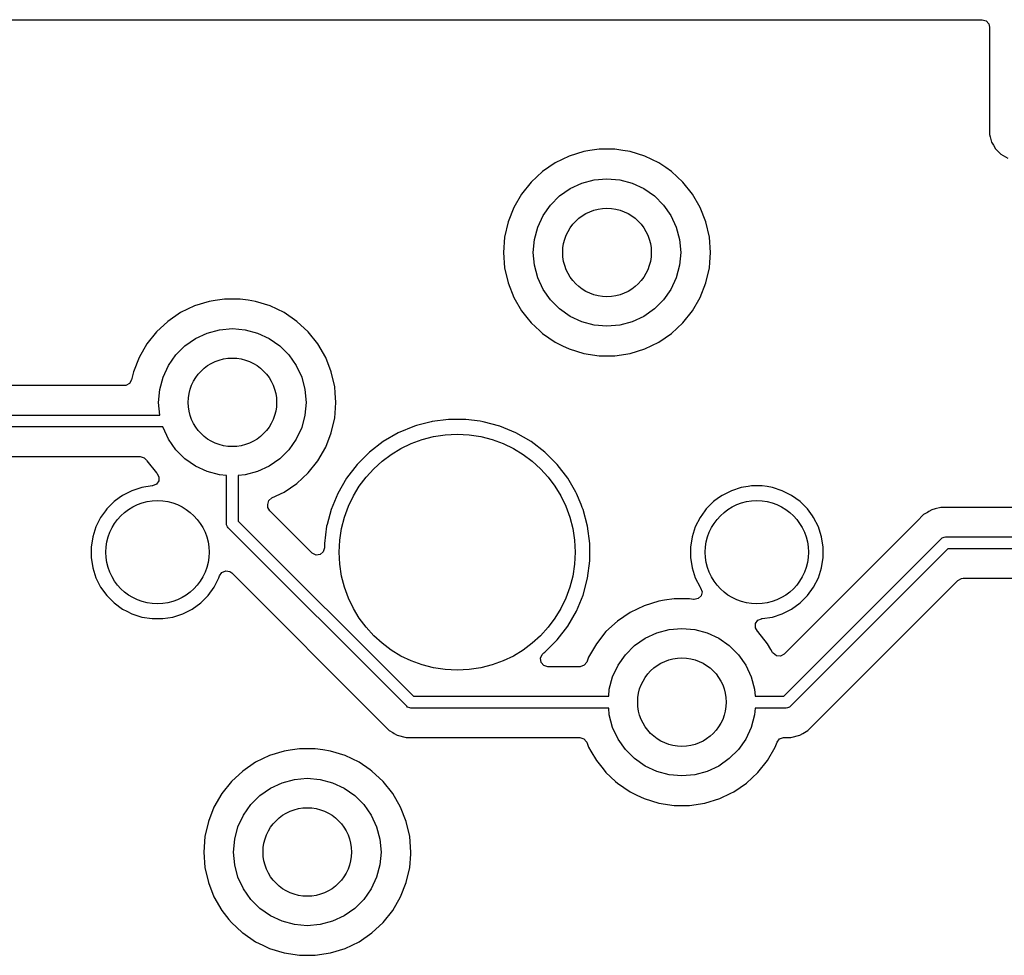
# Model space of a CAD drawing. Extents: x 98 to 223, y -135 to -41.
# Tile 19 of 23: x 157 to 173, y -62 to -46. Entities that reach past the tile are written whole.
import ezdxf

# ---------------------------------------------------------------- set-up
doc = ezdxf.new("R2010")
doc.units = 0
doc.layers.add('BLACK', color=7, linetype='CONTINUOUS')

msp = doc.modelspace()

# ---------------------------------------------------------------- linework, layer by layer
at = {"layer": 'BLACK', "linetype": 'CONTINUOUS'}
for p, q in [((154.688392, -46.06175), (173.048, -46.06175)), ((173.048, -46.06175), (173.115039, -46.081435)), ((173.115039, -46.081435), (173.160794, -46.134239)), ((173.160794, -46.134239), (173.172, -46.18575)), ((173.172, -46.18575), (173.172, -48.008392)), ((173.172, -48.008392), (173.181911, -48.04538)), ((173.181911, -48.04538), (173.206108, -48.135687)), ((173.206108, -48.135687), (173.236376, -48.188111)), ((173.236376, -48.188111), (173.272, -48.249814)), ((166.046173, -48.372188), (165.809803, -48.486017)), ((166.296876, -48.294856), (166.046173, -48.372188)), ((166.296882, -48.294855), (166.296876, -48.294856)), ((166.296885, -48.294854), (166.296882, -48.294855)), ((166.394747, -48.280103), (166.296885, -48.294854)), ((166.556312, -48.25575), (166.394747, -48.280103)), ((166.556318, -48.25575), (166.556312, -48.25575)), ((166.818682, -48.25575), (166.556318, -48.25575)), ((166.818687, -48.25575), (166.818682, -48.25575)), ((166.953323, -48.276044), (166.818687, -48.25575)), ((167.078115, -48.294854), (166.953323, -48.276044)), ((167.078119, -48.294855), (167.078115, -48.294854)), ((167.078123, -48.294856), (167.078119, -48.294855)), ((167.328827, -48.372188), (167.078123, -48.294856)), ((167.565196, -48.486017), (167.328825, -48.372188)), ((167.328825, -48.372188), (167.328827, -48.372188)), ((173.272, -48.249814), (173.365186, -48.343)), ((173.365186, -48.343), (173.479314, -48.408892)), ((165.809802, -48.486018), (165.59302, -48.633817)), ((165.809803, -48.486017), (165.809802, -48.486018)), ((167.565197, -48.486018), (167.565196, -48.486017)), ((167.5652, -48.48602), (167.565197, -48.486018)), ((167.565204, -48.486022), (167.5652, -48.48602)), ((167.683988, -48.567008), (167.565204, -48.486022)), ((167.781979, -48.633817), (167.683988, -48.567008)), ((165.59302, -48.633817), (165.400698, -48.812264)), ((167.974301, -48.812264), (167.781979, -48.633817)), ((165.400698, -48.812264), (165.237114, -49.017393)), ((166.0625, -48.923718), (166.259975, -48.831634)), ((166.259975, -48.831634), (166.47044, -48.77524)), ((166.47044, -48.77524), (166.6875, -48.75625)), ((166.6875, -48.75625), (166.90456, -48.77524)), ((166.90456, -48.77524), (167.115025, -48.831634)), ((167.115025, -48.831634), (167.3125, -48.923718)), ((167.974304, -48.812268), (167.974301, -48.812264)), ((167.974305, -48.812269), (167.974304, -48.812268)), ((168.137886, -49.017393), (167.974305, -48.812269)), ((165.237114, -49.017393), (165.105932, -49.244606)), ((165.729944, -49.202765), (165.884015, -49.048694)), ((165.884015, -49.048694), (166.0625, -48.923718)), ((167.3125, -48.923718), (167.490985, -49.048694)), ((167.490985, -49.048694), (167.645056, -49.202765)), ((168.269068, -49.244607), (168.137886, -49.017393)), ((165.604968, -49.38125), (165.729944, -49.202765)), ((167.645056, -49.202765), (167.770032, -49.38125)), ((165.105932, -49.244606), (165.010082, -49.488828)), ((165.512884, -49.578725), (165.604968, -49.38125)), ((167.770032, -49.38125), (167.862116, -49.578725)), ((168.36492, -49.488834), (168.269068, -49.244607)), ((165.010076, -49.488847), (164.951697, -49.744624)), ((165.010082, -49.488828), (165.010076, -49.488847)), ((168.423302, -49.74462), (168.36492, -49.488834)), ((165.45649, -49.78919), (165.512884, -49.578725)), ((167.862116, -49.578725), (167.91851, -49.78919)), ((164.951696, -49.744629), (164.932092, -50.006245)), ((164.951697, -49.744624), (164.951696, -49.744629)), ((165.4375, -50.00625), (165.45649, -49.78919)), ((167.91851, -49.78919), (167.9375, -50.00625)), ((168.423302, -49.744624), (168.423302, -49.74462)), ((168.423303, -49.744629), (168.423302, -49.744624)), ((168.442908, -50.006245), (168.423303, -49.744629)), ((164.932092, -50.006245), (164.932092, -50.006254)), ((164.932092, -50.006254), (164.951696, -50.26787)), ((165.45649, -50.22331), (165.4375, -50.00625)), ((167.9375, -50.00625), (167.91851, -50.22331)), ((168.43017, -50.176236), (168.442908, -50.006254)), ((168.442908, -50.006254), (168.442908, -50.006245)), ((165.512884, -50.433775), (165.45649, -50.22331)), ((167.91851, -50.22331), (167.862116, -50.433775)), ((168.423302, -50.26788), (168.43017, -50.176236)), ((164.951696, -50.26787), (164.951697, -50.267875)), ((164.951697, -50.267875), (165.010076, -50.523652)), ((168.36492, -50.523666), (168.423302, -50.26788)), ((165.010076, -50.523652), (165.010078, -50.523661)), ((165.010078, -50.523661), (165.01008, -50.523666)), ((165.01008, -50.523666), (165.105932, -50.767893)), ((165.604968, -50.63125), (165.512884, -50.433775)), ((167.862116, -50.433775), (167.770032, -50.63125)), ((168.269068, -50.767893), (168.36492, -50.523666)), ((165.729944, -50.809735), (165.604968, -50.63125)), ((167.770032, -50.63125), (167.645056, -50.809735)), ((159.946876, -50.834856), (159.696173, -50.912188)), ((159.946882, -50.834855), (159.946876, -50.834856)), ((159.946885, -50.834854), (159.946882, -50.834855)), ((160.044747, -50.820103), (159.946885, -50.834854)), ((160.206312, -50.79575), (160.044747, -50.820103)), ((160.206318, -50.79575), (160.206312, -50.79575)), ((160.468682, -50.79575), (160.206318, -50.79575)), ((160.468687, -50.79575), (160.468682, -50.79575)), ((160.603323, -50.816044), (160.468687, -50.79575)), ((160.728115, -50.834854), (160.603323, -50.816044)), ((160.728119, -50.834855), (160.728115, -50.834854)), ((160.728123, -50.834856), (160.728119, -50.834855)), ((160.978827, -50.912188), (160.728123, -50.834856)), ((165.105932, -50.767893), (165.237114, -50.995107)), ((165.884015, -50.963806), (165.729944, -50.809735)), ((167.645056, -50.809735), (167.490985, -50.963806)), ((168.137886, -50.995107), (168.269068, -50.767893)), ((159.459802, -51.026018), (159.24302, -51.173817)), ((159.459803, -51.026017), (159.459802, -51.026018)), ((159.696173, -50.912188), (159.459803, -51.026017)), ((161.215196, -51.026017), (160.978825, -50.912188)), ((160.978825, -50.912188), (160.978827, -50.912188)), ((161.215197, -51.026018), (161.215196, -51.026017)), ((161.2152, -51.02602), (161.215197, -51.026018)), ((161.215204, -51.026022), (161.2152, -51.02602)), ((161.431979, -51.173817), (161.215204, -51.026022)), ((165.237114, -50.995107), (165.329158, -51.110526)), ((166.0625, -51.088782), (165.884015, -50.963806)), ((167.490985, -50.963806), (167.3125, -51.088782)), ((167.974305, -51.200231), (168.137886, -50.995107)), ((159.24302, -51.173817), (159.050698, -51.352264)), ((161.624301, -51.352264), (161.431979, -51.173817)), ((165.329158, -51.110526), (165.400698, -51.200235)), ((165.400698, -51.200235), (165.54675, -51.33575)), ((166.259975, -51.180866), (166.0625, -51.088782)), ((166.47044, -51.23726), (166.259975, -51.180866)), ((166.6875, -51.25625), (166.47044, -51.23726)), ((166.90456, -51.23726), (166.6875, -51.25625)), ((167.115025, -51.180866), (166.90456, -51.23726)), ((167.3125, -51.088782), (167.115025, -51.180866)), ((167.781979, -51.378683), (167.974305, -51.200231)), ((159.050698, -51.352264), (158.887114, -51.557393)), ((159.7125, -51.463718), (159.909975, -51.371634)), ((159.909975, -51.371634), (160.12044, -51.31524)), ((160.12044, -51.31524), (160.3375, -51.29625)), ((160.3375, -51.29625), (160.55456, -51.31524)), ((160.55456, -51.31524), (160.765025, -51.371634)), ((160.765025, -51.371634), (160.9625, -51.463718)), ((161.624304, -51.352268), (161.624301, -51.352264)), ((161.624305, -51.352269), (161.624304, -51.352268)), ((161.787886, -51.557393), (161.624305, -51.352269)), ((165.54675, -51.33575), (165.593021, -51.378683)), ((165.593021, -51.378683), (165.809796, -51.526478)), ((167.565204, -51.526478), (167.781979, -51.378683)), ((158.887114, -51.557393), (158.755932, -51.784606)), ((159.534015, -51.588694), (159.7125, -51.463718)), ((160.9625, -51.463718), (161.140985, -51.588694)), ((161.919068, -51.784607), (161.787886, -51.557393)), ((165.809796, -51.526478), (165.809801, -51.52648)), ((165.809801, -51.52648), (165.809802, -51.526481)), ((165.809802, -51.526481), (165.809803, -51.526482)), ((165.809803, -51.526482), (165.935343, -51.586938)), ((167.328823, -51.640313), (167.565204, -51.526478)), ((159.379944, -51.742765), (159.534015, -51.588694)), ((161.140985, -51.588694), (161.295056, -51.742765)), ((165.935343, -51.586938), (166.046173, -51.640311)), ((166.046173, -51.640311), (166.046174, -51.640311)), ((166.046174, -51.640311), (166.046177, -51.640313)), ((166.046177, -51.640313), (166.296885, -51.717646)), ((166.296885, -51.717646), (166.556318, -51.75675)), ((166.818682, -51.75675), (167.078115, -51.717646)), ((167.078115, -51.717646), (167.328823, -51.640313)), ((158.755932, -51.784606), (158.660082, -52.028828)), ((159.254968, -51.92125), (159.379944, -51.742765)), ((161.295056, -51.742765), (161.420032, -51.92125)), ((162.01492, -52.028834), (161.919068, -51.784607)), ((166.556318, -51.75675), (166.818682, -51.75675)), ((158.660077, -52.028845), (158.62858, -52.166843)), ((158.660082, -52.028828), (158.660077, -52.028845)), ((159.162884, -52.118725), (159.254968, -51.92125)), ((161.420032, -51.92125), (161.512116, -52.118725)), ((162.073302, -52.28462), (162.01492, -52.028834)), ((158.594471, -52.227821), (158.53281, -52.260679)), ((158.62858, -52.166843), (158.594471, -52.227821)), ((159.10649, -52.32919), (159.162884, -52.118725)), ((161.512116, -52.118725), (161.56851, -52.32919)), ((158.507689, -52.26325), (150.636853, -52.26325)), ((158.53281, -52.260679), (158.507689, -52.26325)), ((159.0875, -52.54625), (159.10649, -52.32919)), ((161.56851, -52.32919), (161.5875, -52.54625)), ((162.073302, -52.284624), (162.073302, -52.28462)), ((162.073303, -52.284629), (162.073302, -52.284624)), ((162.081012, -52.387495), (162.073303, -52.284629)), ((162.092908, -52.546245), (162.081012, -52.387495)), ((159.10649, -52.76331), (159.0875, -52.54625)), ((161.5875, -52.54625), (161.56851, -52.76331)), ((162.07897, -52.732243), (162.092908, -52.546254)), ((162.092908, -52.546254), (162.092908, -52.546245)), ((162.073302, -52.80788), (162.07897, -52.732243)), ((150.148751, -52.76375), (159.106608, -52.76375)), ((159.106608, -52.76375), (159.10649, -52.76331)), ((161.56851, -52.76331), (161.512116, -52.973775)), ((162.01492, -53.063666), (162.073302, -52.80788)), ((163.707507, -52.874257), (163.457484, -52.94125)), ((163.721585, -52.872403), (163.707507, -52.874257)), ((163.999986, -52.83575), (163.721585, -52.872403)), ((163.999994, -52.83575), (163.999986, -52.83575)), ((164.295006, -52.83575), (163.999994, -52.83575)), ((164.295013, -52.83575), (164.295006, -52.83575)), ((164.538334, -52.867785), (164.295013, -52.83575)), ((164.587493, -52.874257), (164.538334, -52.867785)), ((164.872452, -52.950611), (164.587493, -52.874257)), ((159.160198, -52.96375), (150.148751, -52.96375)), ((159.162884, -52.973775), (159.160198, -52.96375)), ((159.254968, -53.17125), (159.162884, -52.973775)), ((161.512116, -52.973775), (161.420032, -53.17125)), ((161.919068, -53.307893), (162.01492, -53.063666)), ((163.149989, -53.063508), (162.894506, -53.211011)), ((163.149999, -53.063504), (163.149989, -53.063508)), ((163.422538, -52.950614), (163.149999, -53.063504)), ((163.422548, -52.950611), (163.422538, -52.950614)), ((163.457484, -52.94125), (163.422548, -52.950611)), ((164.872454, -52.950612), (164.872452, -52.950611)), ((164.872461, -52.950614), (164.872454, -52.950612)), ((165.145, -53.063504), (164.872461, -52.950614)), ((165.14501, -53.063508), (165.145, -53.063504)), ((165.400493, -53.211011), (165.14501, -53.063508)), ((159.379944, -53.349735), (159.254968, -53.17125)), ((161.420032, -53.17125), (161.295056, -53.349735)), ((162.894506, -53.211011), (162.660459, -53.390602)), ((165.63454, -53.390602), (165.400493, -53.211011)), ((159.534015, -53.503806), (159.379944, -53.349735)), ((161.295056, -53.349735), (161.140985, -53.503806)), ((161.787886, -53.535107), (161.919068, -53.307893)), ((162.660452, -53.390608), (162.451858, -53.599202)), ((162.660459, -53.390602), (162.660452, -53.390608)), ((165.634547, -53.390608), (165.63454, -53.390602)), ((165.843141, -53.599202), (165.634547, -53.390608)), ((150.636853, -53.46425), (158.774614, -53.46425)), ((158.774614, -53.46425), (158.841653, -53.483935)), ((158.841653, -53.483935), (158.881999, -53.526248)), ((158.881999, -53.526248), (158.887114, -53.535107)), ((158.887114, -53.535107), (158.887116, -53.53511)), ((158.887116, -53.53511), (158.887117, -53.535111)), ((158.887117, -53.535111), (159.050697, -53.740234)), ((159.7125, -53.628782), (159.534015, -53.503806)), ((161.140985, -53.503806), (160.9625, -53.628782)), ((161.624305, -53.740231), (161.787886, -53.535107)), ((159.050697, -53.740234), (159.056877, -53.745967)), ((159.909975, -53.720866), (159.7125, -53.628782)), ((160.12044, -53.77726), (159.909975, -53.720866)), ((160.765025, -53.720866), (160.55456, -53.77726)), ((160.9625, -53.628782), (160.765025, -53.720866)), ((161.431979, -53.918683), (161.624305, -53.740231)), ((162.451852, -53.599209), (162.272261, -53.833256)), ((162.451858, -53.599202), (162.451852, -53.599209)), ((165.843147, -53.599209), (165.843141, -53.599202)), ((166.022738, -53.833256), (165.843147, -53.599209)), ((159.09026, -53.875824), (159.050511, -53.933285)), ((159.056877, -53.745967), (159.092633, -53.805994)), ((159.092633, -53.805994), (159.09026, -53.875824)), ((160.2375, -53.787501), (160.12044, -53.77726)), ((160.2375, -54.599652), (160.2375, -53.787501)), ((160.55456, -53.77726), (160.4375, -53.787501)), ((160.4375, -53.787501), (160.4375, -54.55823)), ((162.272261, -53.833256), (162.124758, -54.088739)), ((166.157388, -54.066478), (166.022738, -53.833256)), ((158.635457, -54.043207), (158.477609, -54.123636)), ((158.63546, -54.043206), (158.635457, -54.043207)), ((158.803943, -53.988464), (158.63546, -54.043206)), ((158.978928, -53.960748), (158.803943, -53.988464)), ((158.982288, -53.960484), (158.978928, -53.960748)), ((158.986006, -53.960134), (158.982288, -53.960484)), ((159.050511, -53.933285), (158.986006, -53.960134)), ((161.008198, -54.166166), (161.215204, -54.066478)), ((161.215204, -54.066478), (161.431979, -53.918683)), ((166.170243, -54.088743), (166.157388, -54.066478)), ((168.795457, -54.043207), (168.637609, -54.123636)), ((168.79546, -54.043206), (168.795457, -54.043207)), ((168.963943, -53.988464), (168.79546, -54.043206)), ((169.080595, -53.969988), (168.963943, -53.988464)), ((169.138921, -53.96075), (169.080595, -53.969988)), ((169.316079, -53.96075), (169.138921, -53.96075)), ((169.403567, -53.974607), (169.316079, -53.96075)), ((169.491056, -53.988464), (169.403567, -53.974607)), ((169.659539, -54.043206), (169.491056, -53.988464)), ((169.659542, -54.043207), (169.659539, -54.043206)), ((169.81739, -54.123636), (169.659542, -54.043207)), ((158.334283, -54.227769), (158.209019, -54.353033)), ((158.334284, -54.227769), (158.334283, -54.227769)), ((158.334286, -54.227767), (158.334284, -54.227769)), ((158.419507, -54.16585), (158.334286, -54.227767)), ((158.477609, -54.123636), (158.419507, -54.16585)), ((160.938, -54.277886), (160.957685, -54.210847)), ((160.957685, -54.210847), (161.008198, -54.166166)), ((162.124754, -54.088749), (162.011864, -54.361288)), ((162.124758, -54.088739), (162.124754, -54.088749)), ((166.248589, -54.277886), (166.170243, -54.088743)), ((168.494283, -54.227769), (168.369019, -54.353033)), ((168.494284, -54.227769), (168.494283, -54.227769)), ((168.494286, -54.227767), (168.494284, -54.227769)), ((168.579507, -54.16585), (168.494286, -54.227767)), ((168.637609, -54.123636), (168.579507, -54.16585)), ((169.960714, -54.227767), (169.81739, -54.123636)), ((170.085983, -54.353036), (169.960714, -54.227767)), ((158.184169, -54.387236), (158.104886, -54.496359)), ((158.209017, -54.353036), (158.184169, -54.387236)), ((158.209019, -54.353034), (158.209017, -54.353036)), ((158.209019, -54.353033), (158.209019, -54.353034)), ((160.938, -54.299555), (160.938, -54.277886)), ((160.940834, -54.325913), (160.938, -54.299555)), ((160.974319, -54.387236), (160.940834, -54.325913)), ((161.685319, -55.098236), (160.974319, -54.387236)), ((162.011861, -54.361298), (161.944084, -54.614249)), ((162.011864, -54.361288), (162.011861, -54.361298)), ((166.268856, -54.326817), (166.248589, -54.277886)), ((166.283139, -54.361298), (166.268856, -54.326817)), ((166.359493, -54.646257), (166.283139, -54.361298)), ((168.344169, -54.387236), (168.264886, -54.496359)), ((168.369017, -54.353036), (168.344169, -54.387236)), ((168.369019, -54.353034), (168.369017, -54.353036)), ((168.369019, -54.353033), (168.369019, -54.353034)), ((170.170354, -54.469163), (170.085983, -54.353036)), ((172.142111, -54.39686), (172.119184, -54.410097)), ((172.142112, -54.396859), (172.142111, -54.39686)), ((172.192225, -54.367925), (172.142112, -54.396859)), ((172.192226, -54.367924), (172.192225, -54.367925)), ((172.247797, -54.353034), (172.192226, -54.367924)), ((172.344959, -54.326999), (172.247797, -54.353034)), ((172.503073, -54.326999), (172.344959, -54.326999)), ((172.510669, -54.326999), (172.503073, -54.326999)), ((172.510685, -54.327), (172.510669, -54.326999)), ((177.658147, -54.327), (172.510685, -54.327)), ((158.104886, -54.496359), (158.024457, -54.654207)), ((160.4375, -54.55823), (163.40552, -57.52625)), ((168.264886, -54.496359), (168.184457, -54.654207)), ((171.943494, -54.558786), (169.689428, -56.812851)), ((170.190113, -54.496359), (170.170354, -54.469163)), ((170.270542, -54.654207), (170.190113, -54.496359)), ((172.055298, -54.446981), (171.943494, -54.558786)), ((172.055301, -54.446979), (172.055298, -54.446981)), ((172.119184, -54.410097), (172.055301, -54.446979)), ((158.024456, -54.65421), (157.969714, -54.822693)), ((158.024457, -54.654207), (158.024456, -54.65421)), ((160.239421, -54.619161), (160.2375, -54.599652)), ((160.254353, -54.655209), (160.239421, -54.619161)), ((160.266789, -54.670363), (160.254353, -54.655209)), ((163.293387, -57.696961), (160.266789, -54.670363)), ((161.935506, -54.646265), (161.897, -54.938736)), ((161.935508, -54.646254), (161.935506, -54.646265)), ((161.944084, -54.614249), (161.935508, -54.646254)), ((166.398, -54.938744), (166.359493, -54.646257)), ((168.184456, -54.65421), (168.129714, -54.822693)), ((168.184457, -54.654207), (168.184456, -54.65421)), ((170.270543, -54.65421), (170.270542, -54.654207)), ((170.28458, -54.697413), (170.270543, -54.65421)), ((170.325286, -54.822695), (170.28458, -54.697413)), ((157.969714, -54.822693), (157.942, -54.997671)), ((168.129714, -54.822693), (168.102, -54.997671)), ((169.683844, -57.52625), (172.353305, -54.856789)), ((170.353, -54.997671), (170.325286, -54.822695)), ((172.353305, -54.856789), (172.368459, -54.844353)), ((172.368459, -54.844353), (172.404507, -54.829421)), ((172.404507, -54.829421), (172.424016, -54.8275)), ((172.424016, -54.8275), (178.146249, -54.8275)), ((157.942, -54.997671), (157.942, -55.174828)), ((161.897, -55.010555), (161.877315, -55.077594)), ((161.897, -54.938736), (161.897, -55.010555)), ((166.398, -55.233756), (166.398, -54.938744)), ((168.102, -54.997671), (168.102, -55.174828)), ((172.465438, -55.0275), (169.795977, -57.696961)), ((170.353, -55.174829), (170.353, -54.997671)), ((178.146249, -55.0275), (172.465438, -55.0275)), ((157.942, -55.174828), (157.969714, -55.349806)), ((161.691797, -55.104268), (161.685319, -55.098236)), ((161.755353, -55.133293), (161.691797, -55.104268)), ((161.824511, -55.123349), (161.755353, -55.133293)), ((161.877315, -55.077594), (161.824511, -55.123349)), ((166.359493, -55.526243), (166.398, -55.233756)), ((168.102, -55.174828), (168.129714, -55.349806)), ((170.325286, -55.349805), (170.353, -55.174829)), ((157.969714, -55.349806), (158.024456, -55.518289)), ((160.160129, -55.429379), (160.224487, -55.40218)), ((160.224487, -55.40218), (160.293334, -55.414094)), ((168.129714, -55.349806), (168.184456, -55.518289)), ((170.270542, -55.518292), (170.325286, -55.349805)), ((158.024456, -55.518289), (158.024457, -55.518292)), ((158.024457, -55.518292), (158.099398, -55.66537)), ((160.030114, -55.67614), (160.110542, -55.518292)), ((160.110542, -55.518292), (160.120692, -55.487054)), ((160.120692, -55.487054), (160.160129, -55.429379)), ((160.293334, -55.414094), (160.326304, -55.437691)), ((160.326304, -55.437691), (162.879237, -57.990624)), ((166.283139, -55.811202), (166.359493, -55.526243)), ((168.184456, -55.518289), (168.184457, -55.518292)), ((168.184457, -55.518292), (168.264887, -55.676142)), ((170.190114, -55.67614), (170.270542, -55.518292)), ((170.215995, -57.984754), (172.636432, -55.564319)), ((172.636432, -55.564319), (172.697755, -55.530834)), ((172.697755, -55.530834), (172.724113, -55.528)), ((172.724113, -55.528), (177.658147, -55.528)), ((158.099398, -55.66537), (158.104886, -55.67614)), ((158.104886, -55.67614), (158.209017, -55.819464)), ((159.925983, -55.819464), (160.030114, -55.67614)), ((168.264887, -55.676142), (168.275298, -55.690472)), ((168.275298, -55.690472), (168.298777, -55.756279)), ((170.085983, -55.819464), (170.190114, -55.67614)), ((158.209017, -55.819464), (158.334286, -55.944733)), ((159.800714, -55.944733), (159.925983, -55.819464)), ((166.170243, -56.083757), (166.283139, -55.811202)), ((167.664747, -55.900103), (167.566885, -55.914854)), ((167.826312, -55.87575), (167.664747, -55.900103)), ((167.826318, -55.87575), (167.826312, -55.87575)), ((168.088682, -55.87575), (167.826318, -55.87575)), ((168.088689, -55.87575), (168.088682, -55.87575)), ((168.156498, -55.885971), (168.088689, -55.87575)), ((168.164366, -55.886901), (168.156498, -55.885971)), ((168.232844, -55.873026), (168.164366, -55.886901)), ((168.282951, -55.824332), (168.232844, -55.873026)), ((168.298777, -55.756279), (168.282951, -55.824332)), ((169.960714, -55.944733), (170.085983, -55.819464)), ((158.334286, -55.944733), (158.47761, -56.048864)), ((158.47761, -56.048864), (158.546077, -56.08375)), ((159.499542, -56.129292), (159.65739, -56.048864)), ((159.65739, -56.048864), (159.800714, -55.944733)), ((167.316173, -55.992188), (167.079803, -56.106017)), ((167.566876, -55.914856), (167.316173, -55.992188)), ((167.566882, -55.914855), (167.566876, -55.914856)), ((167.566885, -55.914854), (167.566882, -55.914855)), ((169.659542, -56.129292), (169.81739, -56.048864)), ((169.81739, -56.048864), (169.960714, -55.944733)), ((158.546077, -56.08375), (158.635457, -56.129292)), ((158.635457, -56.129292), (158.63546, -56.129293)), ((158.63546, -56.129293), (158.719701, -56.156664)), ((158.719701, -56.156664), (158.803945, -56.184036)), ((158.803945, -56.184036), (158.978921, -56.21175)), ((158.978921, -56.21175), (158.978922, -56.21175)), ((158.978922, -56.21175), (159.156078, -56.21175)), ((159.156078, -56.21175), (159.156079, -56.21175)), ((159.156079, -56.21175), (159.331055, -56.184036)), ((159.331055, -56.184036), (159.499542, -56.129292)), ((166.022738, -56.339244), (166.170243, -56.083757)), ((167.079802, -56.106018), (166.86302, -56.253817)), ((167.079803, -56.106017), (167.079802, -56.106018)), ((169.204739, -56.296675), (169.244488, -56.239214)), ((169.244488, -56.239214), (169.308993, -56.212365)), ((169.308993, -56.212365), (169.312727, -56.212014)), ((169.312727, -56.212014), (169.316076, -56.21175)), ((169.316076, -56.21175), (169.316079, -56.21175)), ((169.316079, -56.21175), (169.491055, -56.184036)), ((169.491055, -56.184036), (169.659542, -56.129292)), ((165.843146, -56.573292), (166.022738, -56.339244)), ((166.86302, -56.253817), (166.670698, -56.432264)), ((167.529975, -56.451634), (167.74044, -56.39524)), ((167.74044, -56.39524), (167.9575, -56.37625)), ((167.9575, -56.37625), (168.17456, -56.39524)), ((168.17456, -56.39524), (168.385025, -56.451634)), ((169.202366, -56.366504), (169.204739, -56.296675)), ((169.238122, -56.426531), (169.202366, -56.366504)), ((165.634542, -56.781896), (165.843146, -56.573292)), ((166.670698, -56.432264), (166.507114, -56.637393)), ((167.154015, -56.668694), (167.3325, -56.543718)), ((167.3325, -56.543718), (167.529975, -56.451634)), ((168.385025, -56.451634), (168.5825, -56.543718)), ((168.5825, -56.543718), (168.760985, -56.668694)), ((169.244298, -56.432261), (169.238122, -56.426531)), ((169.244299, -56.432262), (169.244298, -56.432261)), ((169.244303, -56.432267), (169.244299, -56.432262)), ((169.244305, -56.432269), (169.244303, -56.432267)), ((169.407886, -56.637393), (169.244305, -56.432269)), ((166.507114, -56.637393), (166.375935, -56.8646)), ((166.999944, -56.822765), (167.154015, -56.668694)), ((168.760985, -56.668694), (168.915056, -56.822765)), ((169.462604, -56.732167), (169.407886, -56.637393)), ((169.49436, -56.78717), (169.462604, -56.732167)), ((165.5593, -56.884103), (165.588325, -56.820547)), ((165.569244, -56.953261), (165.5593, -56.884103)), ((165.588325, -56.820547), (165.606552, -56.803374)), ((165.606552, -56.803374), (165.619179, -56.793684)), ((165.619179, -56.793684), (165.634542, -56.781896)), ((166.375932, -56.864607), (166.343573, -56.947055)), ((166.375935, -56.8646), (166.375932, -56.864605)), ((166.375932, -56.864605), (166.375932, -56.864607)), ((166.874968, -57.00125), (166.999944, -56.822765)), ((168.915056, -56.822765), (169.040032, -57.00125)), ((169.50248, -56.79948), (169.49436, -56.78717)), ((169.558413, -56.841352), (169.50248, -56.79948)), ((169.628105, -56.846336), (169.558413, -56.841352)), ((169.689428, -56.812851), (169.628105, -56.846336)), ((165.614999, -57.006065), (165.569244, -56.953261)), ((165.682038, -57.02575), (165.614999, -57.006065)), ((166.228147, -57.02575), (165.682038, -57.02575)), ((166.23489, -57.025567), (166.228147, -57.02575)), ((166.30076, -57.002266), (166.23489, -57.025567)), ((166.343573, -56.947055), (166.30076, -57.002266)), ((166.782884, -57.198725), (166.874968, -57.00125)), ((169.040032, -57.00125), (169.132116, -57.198725)), ((166.72649, -57.40919), (166.782884, -57.198725)), ((169.132116, -57.198725), (169.18851, -57.40919)), ((166.716249, -57.52625), (166.72649, -57.40919)), ((169.18851, -57.40919), (169.198751, -57.52625)), ((163.40552, -57.52625), (166.716249, -57.52625)), ((169.198751, -57.52625), (169.683844, -57.52625)), ((163.308541, -57.709397), (163.293387, -57.696961)), ((163.344589, -57.724329), (163.308541, -57.709397)), ((163.364098, -57.72625), (163.344589, -57.724329)), ((166.716249, -57.72625), (163.364098, -57.72625)), ((166.72649, -57.84331), (166.716249, -57.72625)), ((169.198751, -57.72625), (169.18851, -57.84331)), ((169.725266, -57.72625), (169.198751, -57.72625)), ((169.744775, -57.724329), (169.725266, -57.72625)), ((169.780823, -57.709397), (169.744775, -57.724329)), ((169.795977, -57.696961), (169.780823, -57.709397)), ((166.782884, -58.053775), (166.72649, -57.84331)), ((169.18851, -57.84331), (169.132116, -58.053775)), ((162.879237, -57.990624), (162.879247, -57.990635)), ((162.879247, -57.990635), (162.883577, -57.994965)), ((162.883577, -57.994965), (162.883578, -57.994966)), ((162.883578, -57.994966), (162.995382, -58.10677)), ((166.874968, -58.25125), (166.782884, -58.053775)), ((169.132116, -58.053775), (169.040032, -58.25125)), ((170.093982, -58.10677), (170.205786, -57.994966)), ((170.205786, -57.994964), (170.215994, -57.984757)), ((170.205786, -57.994966), (170.205786, -57.994964)), ((170.215994, -57.984757), (170.215995, -57.984754)), ((162.995382, -58.10677), (163.059298, -58.143671)), ((163.059298, -58.143671), (163.082193, -58.156889)), ((163.082193, -58.156889), (163.082195, -58.156891)), ((163.082195, -58.156891), (163.120249, -58.178861)), ((163.120249, -58.178861), (163.132313, -58.185827)), ((163.132313, -58.185827), (163.285041, -58.226751)), ((163.285041, -58.226751), (163.285044, -58.226751)), ((163.285044, -58.226751), (163.450751, -58.226751)), ((163.450751, -58.226751), (163.450767, -58.22675)), ((163.450767, -58.22675), (166.228147, -58.22675)), ((166.228147, -58.22675), (166.295186, -58.246435)), ((166.295186, -58.246435), (166.340941, -58.299239)), ((169.614241, -58.250235), (169.680111, -58.226934)), ((169.680111, -58.226934), (169.686853, -58.226751)), ((169.686853, -58.226751), (169.80432, -58.226751)), ((169.80432, -58.226751), (169.804323, -58.226751)), ((169.804323, -58.226751), (169.957051, -58.185827)), ((169.957051, -58.185827), (170.00717, -58.156889)), ((170.00717, -58.156889), (170.093982, -58.10677)), ((166.340941, -58.299239), (166.343558, -58.305407)), ((166.343558, -58.305407), (166.375932, -58.387893)), ((166.375932, -58.387893), (166.375934, -58.387896)), ((166.375934, -58.387896), (166.375935, -58.387899)), ((166.375935, -58.387899), (166.414593, -58.454856)), ((166.999944, -58.429735), (166.874968, -58.25125)), ((169.040032, -58.25125), (168.915056, -58.429735)), ((169.407886, -58.615107), (169.539068, -58.387893)), ((169.539068, -58.387893), (169.571425, -58.305449)), ((169.571425, -58.305449), (169.614241, -58.250235)), ((160.966173, -58.532188), (160.729803, -58.646017)), ((161.216876, -58.454856), (160.966173, -58.532188)), ((161.216882, -58.454855), (161.216876, -58.454856)), ((161.216885, -58.454854), (161.216882, -58.454855)), ((161.314747, -58.440103), (161.216885, -58.454854)), ((161.476312, -58.41575), (161.314747, -58.440103)), ((161.476318, -58.41575), (161.476312, -58.41575)), ((161.738682, -58.41575), (161.476318, -58.41575)), ((161.738687, -58.41575), (161.738682, -58.41575)), ((161.873323, -58.436044), (161.738687, -58.41575)), ((161.998115, -58.454854), (161.873323, -58.436044)), ((161.998119, -58.454855), (161.998115, -58.454854)), ((161.998123, -58.454856), (161.998119, -58.454855)), ((162.248827, -58.532188), (161.998123, -58.454856)), ((162.485196, -58.646017), (162.248825, -58.532188)), ((162.248825, -58.532188), (162.248827, -58.532188)), ((166.414593, -58.454856), (166.507114, -58.615107)), ((167.154015, -58.583806), (166.999944, -58.429735)), ((168.915056, -58.429735), (168.760985, -58.583806)), ((160.729802, -58.646018), (160.51302, -58.793817)), ((160.729803, -58.646017), (160.729802, -58.646018)), ((162.485197, -58.646018), (162.485196, -58.646017)), ((162.4852, -58.64602), (162.485197, -58.646018)), ((162.485204, -58.646022), (162.4852, -58.64602)), ((162.674793, -58.775282), (162.485204, -58.646022)), ((166.507114, -58.615107), (166.621265, -58.758248)), ((167.3325, -58.708782), (167.154015, -58.583806)), ((167.529975, -58.800866), (167.3325, -58.708782)), ((168.5825, -58.708782), (168.385025, -58.800866)), ((168.760985, -58.583806), (168.5825, -58.708782)), ((169.244305, -58.820231), (169.407886, -58.615107)), ((160.51302, -58.793817), (160.320698, -58.972264)), ((162.701979, -58.793817), (162.674793, -58.775282)), ((162.894301, -58.972264), (162.701979, -58.793817)), ((166.621265, -58.758248), (166.670698, -58.820235)), ((166.670698, -58.820235), (166.834548, -58.972264)), ((167.74044, -58.85726), (167.529975, -58.800866)), ((167.9575, -58.87625), (167.74044, -58.85726)), ((168.17456, -58.85726), (167.9575, -58.87625)), ((168.385025, -58.800866), (168.17456, -58.85726)), ((169.051979, -58.998683), (169.244305, -58.820231)), ((160.320698, -58.972264), (160.157114, -59.177393)), ((160.9825, -59.083718), (161.179975, -58.991634)), ((161.179975, -58.991634), (161.39044, -58.93524)), ((161.39044, -58.93524), (161.6075, -58.91625)), ((161.6075, -58.91625), (161.82456, -58.93524)), ((161.82456, -58.93524), (162.035025, -58.991634)), ((162.035025, -58.991634), (162.2325, -59.083718)), ((162.894304, -58.972268), (162.894301, -58.972264)), ((162.894305, -58.972269), (162.894304, -58.972268)), ((163.057886, -59.177393), (162.894305, -58.972269)), ((166.834548, -58.972264), (166.863021, -58.998683)), ((166.863021, -58.998683), (167.079796, -59.146478)), ((168.835204, -59.146478), (169.051979, -58.998683)), ((160.157114, -59.177393), (160.025932, -59.404606)), ((160.649944, -59.362765), (160.804015, -59.208694)), ((160.804015, -59.208694), (160.9825, -59.083718)), ((162.2325, -59.083718), (162.410985, -59.208694)), ((162.410985, -59.208694), (162.565056, -59.362765)), ((163.189068, -59.404607), (163.057886, -59.177393)), ((167.079796, -59.146478), (167.079801, -59.14648)), ((167.079801, -59.14648), (167.079802, -59.146481)), ((167.079802, -59.146481), (167.079803, -59.146482)), ((167.079803, -59.146482), (167.192568, -59.200786)), ((167.192568, -59.200786), (167.316173, -59.260311)), ((168.598823, -59.260313), (168.785611, -59.17036)), ((168.785611, -59.17036), (168.835196, -59.146482)), ((168.835196, -59.146481), (168.835204, -59.146478)), ((168.835196, -59.146482), (168.835196, -59.146481)), ((160.025932, -59.404606), (159.930082, -59.648828)), ((160.524968, -59.54125), (160.649944, -59.362765)), ((162.565056, -59.362765), (162.690032, -59.54125)), ((163.28492, -59.648834), (163.189068, -59.404607)), ((167.316173, -59.260311), (167.316174, -59.260311)), ((167.316174, -59.260311), (167.316177, -59.260313)), ((167.316177, -59.260313), (167.566885, -59.337646)), ((167.566885, -59.337646), (167.826318, -59.37675)), ((167.826318, -59.37675), (168.088682, -59.37675)), ((168.088682, -59.37675), (168.348115, -59.337646)), ((168.348115, -59.337646), (168.598823, -59.260313)), ((160.432884, -59.738725), (160.524968, -59.54125)), ((162.690032, -59.54125), (162.782116, -59.738725)), ((159.930076, -59.648847), (159.871697, -59.904624)), ((159.930082, -59.648828), (159.930076, -59.648847)), ((160.37649, -59.94919), (160.432884, -59.738725)), ((162.782116, -59.738725), (162.83851, -59.94919)), ((163.343302, -59.90462), (163.28492, -59.648834)), ((159.871696, -59.904629), (159.852092, -60.166245)), ((159.871697, -59.904624), (159.871696, -59.904629)), ((163.343302, -59.904624), (163.343302, -59.90462)), ((163.343303, -59.904629), (163.343302, -59.904624)), ((163.362908, -60.166245), (163.343303, -59.904629)), ((160.3575, -60.16625), (160.37649, -59.94919)), ((162.83851, -59.94919), (162.8575, -60.16625)), ((159.852092, -60.166245), (159.852092, -60.166254)), ((159.852092, -60.166254), (159.871696, -60.42787)), ((160.37649, -60.38331), (160.3575, -60.16625)), ((162.8575, -60.16625), (162.83851, -60.38331)), ((163.343302, -60.42788), (163.360192, -60.202493)), ((163.360192, -60.202493), (163.362908, -60.166254)), ((163.362908, -60.166254), (163.362908, -60.166245)), ((160.432884, -60.593775), (160.37649, -60.38331)), ((162.83851, -60.38331), (162.782116, -60.593775)), ((159.871696, -60.42787), (159.871697, -60.427875)), ((159.871697, -60.427875), (159.930076, -60.683652)), ((163.28492, -60.683666), (163.343302, -60.42788)), ((159.930076, -60.683652), (159.930078, -60.683661)), ((159.930078, -60.683661), (159.93008, -60.683666)), ((159.93008, -60.683666), (160.025932, -60.927893)), ((160.524968, -60.79125), (160.432884, -60.593775)), ((162.782116, -60.593775), (162.690032, -60.79125)), ((163.189068, -60.927893), (163.28492, -60.683666)), ((160.649944, -60.969735), (160.524968, -60.79125)), ((162.690032, -60.79125), (162.565056, -60.969735)), ((160.025932, -60.927893), (160.157114, -61.155107)), ((160.804015, -61.123806), (160.649944, -60.969735)), ((162.565056, -60.969735), (162.410985, -61.123806)), ((163.057886, -61.155107), (163.189068, -60.927893)), ((160.157114, -61.155107), (160.280323, -61.309606)), ((160.9825, -61.248782), (160.804015, -61.123806)), ((161.179975, -61.340866), (160.9825, -61.248782)), ((162.2325, -61.248782), (162.035025, -61.340866)), ((162.410985, -61.123806), (162.2325, -61.248782)), ((162.894305, -61.360231), (163.057886, -61.155107)), ((160.280323, -61.309606), (160.320698, -61.360235)), ((160.320698, -61.360235), (160.501214, -61.527728)), ((161.39044, -61.39726), (161.179975, -61.340866)), ((161.6075, -61.41625), (161.39044, -61.39726)), ((161.82456, -61.39726), (161.6075, -61.41625)), ((162.035025, -61.340866), (161.82456, -61.39726)), ((162.701979, -61.538683), (162.894305, -61.360231)), ((160.501214, -61.527728), (160.513021, -61.538683)), ((160.513021, -61.538683), (160.729796, -61.686478)), ((162.485204, -61.686478), (162.701979, -61.538683)), ((160.729796, -61.686478), (160.729801, -61.68648)), ((160.729801, -61.68648), (160.729802, -61.686481)), ((160.729802, -61.686481), (160.729803, -61.686482)), ((160.729803, -61.686482), (160.855343, -61.746938)), ((160.855343, -61.746938), (160.966173, -61.800311)), ((162.248823, -61.800313), (162.485204, -61.686478)), ((160.966173, -61.800311), (160.966174, -61.800311)), ((160.966174, -61.800311), (160.966177, -61.800313)), ((160.966177, -61.800313), (161.216885, -61.877646)), ((161.216885, -61.877646), (161.476318, -61.91675)), ((161.476318, -61.91675), (161.738682, -61.91675)), ((161.738682, -61.91675), (161.998115, -61.877646)), ((161.998115, -61.877646), (162.248823, -61.800313))]:
    msp.add_line(p, q, dxfattribs=at)
at = {"layer": 'BLACK'}
for centre, radius in [((166.6875, -50.00625), 0.75), ((160.3375, -52.54625), 0.75), ((164.1475, -55.08625), 2), ((159.0675, -55.08625), 0.875), ((169.2275, -55.08625), 0.875), ((167.9575, -57.62625), 0.75), ((161.6075, -60.16625), 0.75)]:
    msp.add_circle(centre, radius, dxfattribs=at)

doc.saveas('drawing.dxf')
